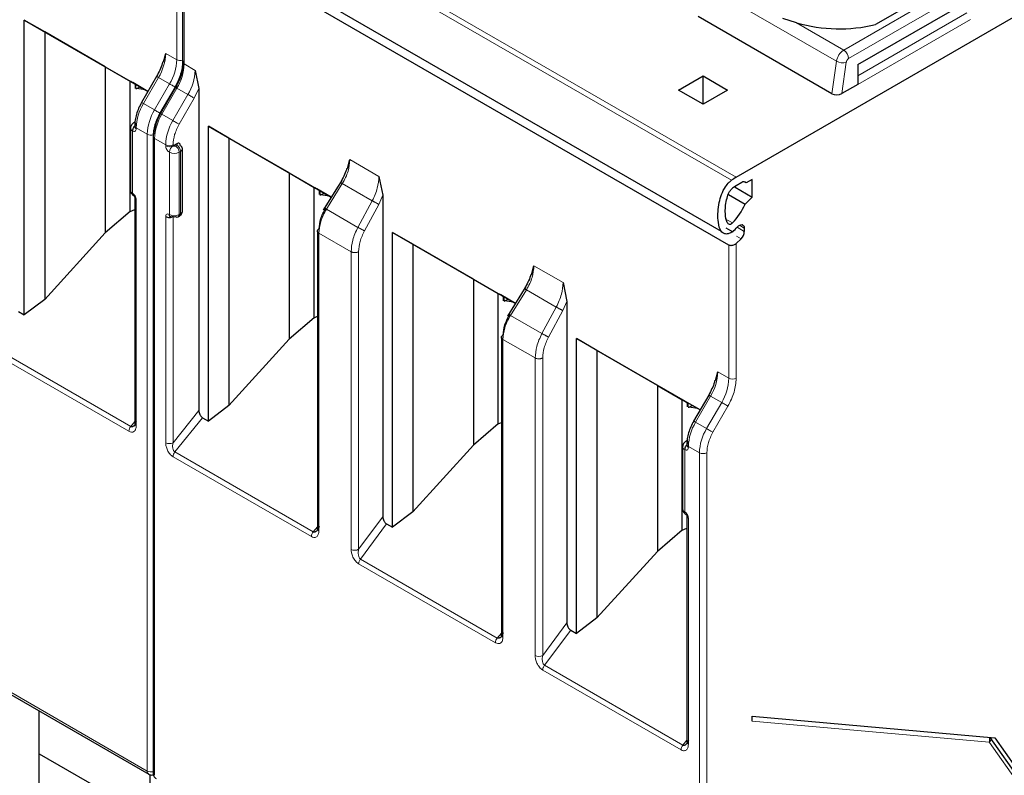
# Model space of a CAD drawing. Header units: millimetres. Extents: x 5 to 418, y 2 to 292.
# Tile 24 of 35: x 260 to 271, y 108 to 117. Entities that reach past the tile are written whole.
import ezdxf

# ---------------------------------------------------------------- set-up
doc = ezdxf.new("R2010")
doc.units = ezdxf.units.MM

msp = doc.modelspace()

# ---------------------------------------------------------------- linework, layer by layer
at = {"color": 7, "linetype": 'Continuous', "lineweight": 18}
for p, q in [((267.8956, 114.849), (261.5316, 118.5228)), ((261.5856, 118.5582), (267.9496, 114.8844)), ((261.5008, 116.2394), (261.5008, 117.7755)), ((261.5856, 116.1904), (261.5856, 117.7266)), ((269.1887, 116.3509), (270.778, 117.2684)), ((269.2453, 116.2529), (270.8346, 117.1704)), ((269.1052, 116.2217), (267.5487, 117.1202)), ((269.3497, 116.0519), (270.6083, 116.7785)), ((270.6508, 116.705), (269.3497, 115.9539)), ((269.1887, 116.3509), (268.6459, 116.6643)), ((261.3735, 116.3129), (261.5008, 116.2394)), ((269.0527, 115.8478), (269.1052, 116.2217)), ((261.5856, 116.1904), (261.7129, 116.1169)), ((269.1667, 115.8483), (269.2174, 116.2099)), ((269.3497, 116.1825), (269.3497, 116.1825)), ((261.2907, 116.0341), (261.1169, 115.7332)), ((261.418, 115.9606), (261.2907, 116.0341)), ((261.418, 115.9606), (261.2442, 115.6597)), ((261.4904, 115.9188), (261.3167, 115.6179)), ((261.3291, 115.6107), (261.5028, 115.9116)), ((261.6301, 115.8382), (261.5028, 115.9116)), ((261.7025, 115.7964), (261.7554, 115.907)), ((261.4564, 115.5373), (261.6301, 115.8382)), ((261.5288, 115.4955), (261.7025, 115.7964)), ((261.2442, 115.6597), (261.1169, 115.7332)), ((261.4564, 115.5373), (261.3291, 115.6107)), ((261.1614, 115.381), (261.0341, 115.4544)), ((261.0341, 115.4544), (261.0341, 115.4427)), ((260.9917, 115.4182), (260.9917, 114.6997)), ((261.1614, 108.0367), (261.1614, 115.381)), ((261.2462, 107.9877), (261.2462, 115.332)), ((261.3735, 115.2585), (261.2462, 115.332)), ((261.3735, 115.2468), (261.3735, 115.2585)), ((261.4584, 115.2468), (261.4584, 115.2585)), ((261.5008, 115.255), (261.4867, 115.2468)), ((261.4159, 114.4548), (261.4159, 115.1733)), ((261.5432, 115.1815), (261.5291, 115.1733)), ((261.5291, 114.4548), (261.5291, 115.1733)), ((261.5432, 114.4629), (261.5432, 115.1815)), ((263.4971, 115.0869), (263.832, 114.8936)), ((263.2265, 114.5154), (263.4093, 114.8111)), ((263.7541, 114.612), (263.4093, 114.8111)), ((261.0341, 114.6262), (261.0341, 112.0194)), ((263.8767, 114.6779), (263.8287, 114.5715)), ((263.5895, 114.3058), (263.2265, 114.5154)), ((263.7541, 114.612), (263.5895, 114.3058)), ((263.8287, 114.5715), (263.6641, 114.2653)), ((261.3735, 111.8234), (261.3735, 114.4303)), ((261.4584, 111.8234), (261.4584, 114.4303)), ((261.5291, 114.4548), (261.5432, 114.4629)), ((267.9072, 114.3574), (267.824, 114.4054)), ((267.9593, 114.3067), (268.0429, 114.2584)), ((268.0429, 114.2974), (267.9864, 114.3301)), ((263.1399, 114.2388), (263.1399, 110.8067)), ((263.5103, 114.0249), (263.1399, 114.2388)), ((267.9524, 114.2063), (268.0057, 114.1755)), ((267.8648, 112.5656), (267.8648, 114.1017)), ((267.9496, 114.1195), (267.9496, 112.5656)), ((263.5103, 110.5928), (263.5103, 114.0249)), ((263.5974, 110.5942), (263.5974, 114.0262)), ((265.6184, 113.8623), (265.9533, 113.669)), ((265.3478, 113.2908), (265.5306, 113.5865)), ((265.8754, 113.3874), (265.5306, 113.5865)), ((265.8754, 113.3874), (265.7108, 113.0812)), ((265.998, 113.4533), (265.95, 113.3469)), ((265.7108, 113.0812), (265.3478, 113.2908)), ((265.95, 113.3469), (265.7854, 113.0407)), ((260.9705, 112.0099), (259.3761, 112.9303)), ((265.2612, 113.0142), (265.2612, 109.5821)), ((265.6317, 112.8003), (265.2612, 113.0142)), ((260.9493, 111.9552), (259.3549, 112.8756)), ((265.6317, 109.3682), (265.6317, 112.8003)), ((265.7187, 109.3695), (265.7187, 112.8016)), ((267.7375, 112.639), (267.8648, 112.5656)), ((267.6546, 112.3603), (267.4809, 112.0594)), ((267.7819, 112.2868), (267.6546, 112.3603)), ((267.7819, 112.2868), (267.6082, 111.9859)), ((267.8543, 112.245), (267.6806, 111.9441)), ((261.4584, 111.8234), (261.7554, 112.1929)), ((260.9705, 112.0099), (261.0165, 112.0672)), ((261.7978, 112.1118), (261.4796, 111.716)), ((267.6082, 111.9859), (267.4809, 112.0594)), ((263.0739, 110.7956), (261.4796, 111.716)), ((267.3556, 111.7444), (267.3556, 111.0258)), ((267.5253, 111.7071), (267.3981, 111.7806)), ((267.3981, 111.7806), (267.3981, 111.7689)), ((267.5253, 104.3629), (267.5253, 111.7071)), ((267.6102, 111.7071), (267.6102, 104.3629)), ((254.8823, 111.6616), (261.1614, 108.0367)), ((263.0527, 110.7409), (261.4584, 111.6613)), ((263.5974, 110.5942), (263.8767, 110.9698)), ((263.6187, 110.4811), (263.9203, 110.8865)), ((267.3981, 110.9524), (267.3981, 108.3455)), ((263.1223, 110.8514), (263.0739, 110.7956)), ((265.174, 109.5163), (263.5975, 110.4264)), ((265.1953, 109.571), (263.6187, 110.4811)), ((265.7187, 109.3695), (265.998, 109.7451)), ((265.7401, 109.2565), (266.0416, 109.6619)), ((265.2437, 109.6268), (265.1953, 109.571)), ((267.3132, 108.2814), (265.7189, 109.2018)), ((267.3344, 108.3361), (265.7401, 109.2565)), ((270.8639, 108.3698), (268.1335, 108.6139)), ((267.3344, 108.3361), (267.3805, 108.3934)), ((271.2107, 107.8808), (270.8691, 108.3668))]:
    msp.add_line(p, q, dxfattribs=at)
at = {"color": 7, "linetype": 'Continuous', "lineweight": 25}
for p, q in [((261.4132, 117.9357), (267.7772, 114.2619)), ((261.5681, 117.7698), (261.5681, 116.2149)), ((267.8648, 114.1017), (261.5856, 117.7266)), ((269.3497, 116.1825), (270.6508, 116.9336)), ((270.1331, 116.9777), (269.5562, 116.6447)), ((259.7438, 116.6971), (261.1691, 115.8743)), ((259.7438, 113.2976), (259.7438, 116.6971)), ((259.9791, 116.5612), (259.7438, 116.6971)), ((269.0527, 115.8478), (267.5118, 116.7373)), ((267.9496, 114.8844), (271.1457, 116.7295)), ((268.6459, 116.6643), (268.4885, 116.715)), ((260.6773, 116.158), (259.9791, 116.5612)), ((259.9791, 116.5612), (259.9791, 113.476)), ((261.3472, 116.2131), (261.3735, 116.3129)), ((260.6773, 116.158), (260.9642, 115.9923)), ((260.6773, 116.158), (260.6773, 114.2422)), ((261.7129, 116.1169), (261.7554, 115.907)), ((269.3497, 116.1825), (269.3497, 115.9539)), ((260.9642, 115.9923), (261.0237, 115.958)), ((260.9642, 114.4887), (260.9642, 115.9923)), ((260.9727, 115.9875), (261.0237, 115.958)), ((261.2687, 116.0468), (261.095, 115.7459)), ((261.2687, 116.0468), (261.2689, 116.0467)), ((267.2849, 115.8886), (267.5678, 116.0519)), ((267.5678, 116.0519), (267.8506, 115.8886)), ((267.5678, 115.7253), (267.5678, 116.0519)), ((261.169, 115.8741), (260.9931, 115.9757)), ((261.0237, 115.9091), (261.0237, 115.958)), ((261.027, 115.9561), (261.027, 115.9111)), ((261.0305, 115.9056), (261.0418, 115.9065)), ((261.0418, 115.9065), (261.0774, 115.927)), ((261.1376, 115.8923), (261.0418, 115.9065)), ((261.4808, 115.9243), (261.3071, 115.6234)), ((261.481, 115.9242), (261.4808, 115.9243)), ((261.7554, 115.907), (261.7554, 112.1929)), ((267.5678, 115.7253), (267.2849, 115.8886)), ((267.8506, 115.8886), (267.5678, 115.7253)), ((269.3497, 115.9539), (269.1667, 115.8483)), ((261.0951, 115.7458), (261.095, 115.7459)), ((261.3073, 115.6233), (261.3071, 115.6234)), ((260.9682, 115.4509), (260.9682, 114.7323)), ((261.0182, 115.5192), (261.0041, 115.511)), ((261.0165, 115.4789), (261.0165, 115.4672)), ((261.8651, 115.4725), (263.2825, 114.6542)), ((261.8651, 112.073), (261.8651, 115.4725)), ((262.1004, 115.3366), (261.8651, 115.4725)), ((261.2287, 115.3565), (261.2287, 108.0122)), ((262.7986, 114.9334), (262.1004, 115.3366)), ((262.1004, 115.3366), (262.1004, 112.2513)), ((261.5008, 115.2713), (261.4584, 115.2468)), ((261.5667, 114.4956), (261.5667, 115.2141)), ((263.4689, 114.9833), (263.4971, 115.0869)), ((262.7986, 114.9334), (263.0855, 114.7677)), ((262.7986, 114.9334), (262.7986, 113.0176)), ((263.832, 114.8936), (263.8767, 114.6779)), ((268.1335, 114.8598), (268.0628, 114.819)), ((268.1335, 114.6549), (268.1335, 114.8598)), ((263.0855, 114.7677), (263.145, 114.7334)), ((263.0855, 113.2641), (263.0855, 114.7677)), ((263.094, 114.7629), (263.145, 114.7334)), ((263.2824, 114.6541), (263.1144, 114.7511)), ((263.3537, 114.7694), (263.1902, 114.5051)), ((263.4022, 114.8478), (263.3537, 114.7694)), ((267.9355, 114.7692), (267.9283, 114.7733)), ((267.9355, 114.7779), (267.9355, 114.7692)), ((267.9355, 114.7692), (268.1335, 114.6549)), ((268.0138, 114.8235), (267.9496, 114.7864)), ((268.0628, 114.819), (268.042, 114.8311)), ((261.0165, 114.6507), (261.0165, 112.0439)), ((263.145, 114.6845), (263.145, 114.7334)), ((263.1484, 114.7315), (263.1484, 114.6865)), ((263.1518, 114.681), (263.1631, 114.6818)), ((263.1631, 114.6818), (263.1987, 114.7024)), ((263.2589, 114.6677), (263.1631, 114.6818)), ((263.8767, 114.6779), (263.8767, 110.9698)), ((267.8587, 114.6837), (268.051, 114.5727)), ((268.051, 114.5727), (268.1335, 114.6549)), ((260.9642, 114.4887), (261.0165, 114.5121)), ((260.9642, 114.4887), (260.6773, 114.2422)), ((261.5166, 114.4273), (261.5308, 114.4355)), ((267.8313, 114.2999), (267.9086, 114.2553)), ((268.0429, 114.2974), (268.0429, 114.2584)), ((259.9791, 113.476), (260.6773, 114.2422)), ((263.1223, 114.2642), (263.1223, 114.2096)), ((263.1223, 114.2096), (263.1223, 110.8299)), ((263.9864, 114.2479), (265.4038, 113.4296)), ((263.9864, 110.8484), (263.9864, 114.2479)), ((264.2217, 114.112), (263.9864, 114.2479)), ((268.0057, 114.1755), (267.9496, 114.1195)), ((264.92, 113.7088), (264.2217, 114.112)), ((264.2217, 114.112), (264.2217, 111.0267)), ((265.5902, 113.7587), (265.6184, 113.8623)), ((264.92, 113.7088), (265.2069, 113.5431)), ((264.92, 113.7088), (264.92, 111.793)), ((265.5235, 113.6232), (265.475, 113.5448)), ((265.9533, 113.669), (265.998, 113.4533)), ((265.2069, 113.5431), (265.2663, 113.5088)), ((265.2069, 112.0395), (265.2069, 113.5431)), ((265.2153, 113.5382), (265.2663, 113.5088)), ((265.4037, 113.4295), (265.2357, 113.5265)), ((265.2663, 113.4599), (265.2663, 113.5088)), ((265.2697, 113.5069), (265.2697, 113.4618)), ((265.475, 113.5448), (265.3115, 113.2805)), ((259.9791, 113.476), (259.7438, 113.2976)), ((265.2731, 113.4564), (265.2844, 113.4572)), ((265.2844, 113.4572), (265.32, 113.4778)), ((265.3802, 113.4431), (265.2844, 113.4572)), ((265.998, 113.4533), (265.998, 109.7451)), ((259.6776, 113.3358), (259.7438, 113.2976)), ((263.0855, 113.2641), (262.7986, 113.0176)), ((263.0855, 113.2641), (263.1223, 113.2805)), ((265.2437, 113.0396), (265.2437, 112.9849)), ((262.1004, 112.2513), (262.7986, 113.0176)), ((265.2437, 112.9849), (265.2437, 109.6053)), ((266.1077, 113.0233), (267.5331, 112.2004)), ((266.1077, 109.6237), (266.1077, 113.0233)), ((266.3431, 112.8874), (266.1077, 113.0233)), ((267.0413, 112.4842), (266.3431, 112.8874)), ((266.3431, 112.8874), (266.3431, 109.8021)), ((267.7112, 112.5393), (267.7375, 112.639)), ((267.0413, 112.4842), (267.3282, 112.3185)), ((267.0413, 112.4842), (267.0413, 110.5684)), ((267.6327, 112.3729), (267.4589, 112.072)), ((267.6327, 112.3729), (267.6328, 112.3728)), ((262.1004, 112.2513), (261.8651, 112.073)), ((267.3282, 112.3185), (267.3877, 112.2842)), ((267.3282, 110.8149), (267.3282, 112.3185)), ((267.3366, 112.3136), (267.3877, 112.2842)), ((267.533, 112.2003), (267.3571, 112.3018)), ((267.3877, 112.2353), (267.3877, 112.2842)), ((267.391, 112.2823), (267.391, 112.2372)), ((267.4058, 112.2326), (267.4414, 112.2532)), ((267.3944, 112.2317), (267.4058, 112.2326)), ((267.5015, 112.2185), (267.4058, 112.2326)), ((261.7978, 112.1118), (261.8651, 112.073)), ((265.2069, 112.0395), (264.92, 111.793)), ((265.2069, 112.0395), (265.2437, 112.0559)), ((267.4591, 112.072), (267.4589, 112.072)), ((264.2217, 111.0267), (264.92, 111.793)), ((267.3822, 111.8454), (267.3681, 111.8372)), ((267.3805, 111.8051), (267.3805, 111.7934)), ((267.3322, 111.7771), (267.3322, 111.0585)), ((254.8988, 111.625), (261.178, 108.0001)), ((264.2217, 111.0267), (263.9864, 110.8484)), ((263.9203, 110.8865), (263.9864, 110.8484)), ((267.3805, 110.9769), (267.3805, 108.37)), ((267.3282, 110.8149), (267.0413, 110.5684)), ((267.3282, 110.8149), (267.3805, 110.8382)), ((266.3431, 109.8021), (267.0413, 110.5684)), ((266.3431, 109.8021), (266.1077, 109.6237)), ((266.0416, 109.6619), (266.1077, 109.6237)), ((259.9166, 107.1099), (259.9166, 108.7283)), ((268.1335, 108.6139), (268.1335, 108.6705)), ((268.1335, 108.6705), (270.9289, 108.4206)), ((271.2173, 107.9398), (270.8761, 108.4253)), ((270.9289, 108.4206), (271.2872, 107.9108)), ((259.9166, 108.2364), (261.1899, 107.5013)), ((261.1899, 107.9959), (261.1899, 105.8853))]:
    msp.add_line(p, q, dxfattribs=at)
at = {"color": 7, "linetype": 'Continuous', "lineweight": 18, "flags": 128}
for points in [[(261.2689, 116.0467), (261.2695, 116.0464), (261.2722, 116.0448), (261.2767, 116.0422), (261.283, 116.0386), (261.2907, 116.0341)], [(261.4808, 115.9243), (261.4757, 115.9273), (261.4666, 115.9326), (261.4567, 115.9382), (261.4466, 115.9441), (261.4365, 115.9499), (261.4268, 115.9555), (261.418, 115.9606)], [(261.5028, 115.9116), (261.4951, 115.9161), (261.4889, 115.9197), (261.4843, 115.9223), (261.4816, 115.9239), (261.481, 115.9242)], [(261.7025, 115.7964), (261.6958, 115.8002), (261.6878, 115.8048), (261.6787, 115.8101), (261.6689, 115.8158), (261.6587, 115.8216), (261.6486, 115.8275), (261.6389, 115.8331), (261.6301, 115.8382)], [(261.1169, 115.7332), (261.1092, 115.7377), (261.103, 115.7413), (261.0984, 115.7439), (261.0957, 115.7455), (261.0951, 115.7458)], [(261.3071, 115.6234), (261.3019, 115.6264), (261.2928, 115.6317), (261.283, 115.6373), (261.2729, 115.6432), (261.2627, 115.649), (261.2531, 115.6546), (261.2442, 115.6597)], [(261.3291, 115.6107), (261.3214, 115.6152), (261.3151, 115.6188), (261.3106, 115.6214), (261.3079, 115.623), (261.3073, 115.6233)], [(261.5288, 115.4955), (261.5221, 115.4993), (261.5141, 115.5039), (261.505, 115.5092), (261.4951, 115.5149), (261.485, 115.5207), (261.4749, 115.5266), (261.4652, 115.5322), (261.4564, 115.5373)], [(267.6328, 112.3728), (267.6334, 112.3725), (267.6361, 112.371), (267.6407, 112.3683), (267.6469, 112.3647), (267.6546, 112.3603)], [(267.8543, 112.245), (267.8477, 112.2488), (267.8396, 112.2535), (267.8305, 112.2587), (267.8207, 112.2644), (267.8105, 112.2703), (267.8004, 112.2761), (267.7908, 112.2817), (267.7819, 112.2868)], [(267.4809, 112.0594), (267.4732, 112.0638), (267.467, 112.0674), (267.4624, 112.0701), (267.4597, 112.0716), (267.4591, 112.072)], [(267.6806, 111.9441), (267.6739, 111.9479), (267.6659, 111.9526), (267.6568, 111.9578), (267.647, 111.9635), (267.6368, 111.9694), (267.6267, 111.9752), (267.617, 111.9808), (267.6082, 111.9859)]]:
    msp.add_lwpolyline(points, dxfattribs=at)
at = {"color": 7, "linetype": 'Continuous', "lineweight": 25, "flags": 128}
msp.add_lwpolyline([(267.9623, 114.31), (267.9758, 114.3229), (267.99, 114.332), (268.0039, 114.337), (268.0167, 114.3374), (268.0276, 114.3333), (268.036, 114.3249), (268.0412, 114.3127), (268.0429, 114.2974)], dxfattribs=at)
at = {"color": 7, "linetype": 'Continuous', "lineweight": 25}
for centre, radius, start, end in [((269.1386, 118.3962), 1.8007, 254.1203, 283.4118), ((261.5266, 115.2101), 0.0402, 5.6948, 65.62534), ((268.2417, 114.3806), 0.5824, 120.10178, 126.45929), ((268.1791, 114.3905), 0.4576, 120.10178, 126.45929), ((268.036, 114.7963), 0.0352, 40.32231, 129.27311), ((267.3739, 114.8695), 0.7393, 316.15754, 336.32427), ((261.4725, 114.4576), 0.0307, 242.60967, 297.39033), ((261.5042, 114.4548), 0.0302, 234.38183, 294.31395), ((267.3556, 114.8511), 0.8129, 312.87, 318.2783), ((267.918, 114.2647), 0.1251, 314.51925, 357.10691)]:
    msp.add_arc(centre, radius, start, end, dxfattribs=at)
at = {"color": 7, "linetype": 'Continuous', "lineweight": 18}
for centre, radius, start, end in [((269.2907, 116.1933), 0.1877, 122.90677, 171.30953), ((269.1225, 116.2473), 0.1229, 2.60548, 57.39452), ((260.7967, 116.3326), 0.5771, 328.85627, 358.0435), ((260.924, 116.2591), 0.5771, 328.85627, 358.0435), ((261.5434, 116.322), 0.093, 242.69887, 285.3642), ((261.5981, 116.2179), 0.0302, 185.6948, 245.62534), ((269.1756, 116.351), 0.1472, 241.43697, 286.52391), ((261.0089, 116.2101), 0.5771, 328.85627, 358.0435), ((261.1361, 116.1366), 0.5771, 328.85627, 358.0435), ((261.6109, 115.4347), 0.5771, 148.85627, 178.0435), ((261.7382, 115.3612), 0.5771, 148.85627, 178.0435), ((261.823, 115.3123), 0.5771, 148.85627, 178.0435), ((261.9503, 115.2388), 0.5771, 148.85627, 178.0435), ((261.0065, 115.4536), 0.0383, 183.89313, 247.27734), ((261.0152, 115.4907), 0.0232, 80.17701, 118.78791), ((261.0452, 115.481), 0.0288, 184.04172, 247.26243), ((261.0466, 115.4702), 0.0302, 185.6948, 245.62534), ((261.2041, 115.4636), 0.093, 242.69193, 286.52606), ((261.2573, 115.3585), 0.0287, 183.86413, 247.28041), ((261.4159, 115.3404), 0.0922, 242.60967, 297.39033), ((261.4159, 115.3287), 0.0922, 242.60967, 297.39033), ((261.5081, 115.1691), 0.0922, 122.60548, 177.39452), ((261.437, 115.1691), 0.0922, 2.60548, 57.39452), ((261.4511, 115.1773), 0.0922, 2.60548, 57.39452), ((261.5266, 115.2181), 0.0402, 294.37466, 354.3052), ((261.4725, 115.2825), 0.123, 242.60967, 297.39033), ((261.0083, 114.7363), 0.0402, 185.6948, 245.62534), ((261.0202, 114.696), 0.0287, 172.72153, 236.16457), ((261.0452, 114.6527), 0.0287, 183.83802, 247.28285), ((261.4725, 114.5639), 0.123, 242.60967, 297.39033), ((261.499, 114.4518), 0.0302, 305.69804, 5.62038), ((261.5132, 114.46), 0.0302, 305.69804, 5.62038), ((261.5266, 114.4996), 0.0402, 294.37466, 354.3052), ((267.1607, 112.6588), 0.5771, 328.85627, 358.0435), ((267.288, 112.5853), 0.5771, 328.85627, 358.0435), ((267.9072, 112.6475), 0.0922, 242.60986, 297.38788), ((261.0466, 112.0469), 0.0302, 185.69454, 245.6253), ((267.9749, 111.7609), 0.5771, 148.85627, 178.0435), ((261.0412, 111.951), 0.0921, 140.22793, 177.36071), ((268.1021, 111.6874), 0.5771, 148.85627, 178.0435), ((261.4159, 111.9053), 0.0922, 242.60967, 297.39033), ((267.3792, 111.817), 0.0231, 81.31813, 118.84136), ((267.4092, 111.8071), 0.0288, 184.04172, 247.26243), ((267.4105, 111.7964), 0.0302, 185.6948, 245.62534), ((261.5504, 111.6571), 0.0921, 140.22722, 177.36069), ((267.3704, 111.7798), 0.0383, 183.89313, 247.27734), ((267.5678, 111.789), 0.0922, 242.60966, 297.39047), ((267.3722, 111.0625), 0.0402, 185.6948, 245.62534), ((267.3841, 111.0222), 0.0287, 172.72153, 236.16457), ((267.4092, 110.9789), 0.0287, 183.83802, 247.28285), ((263.1447, 110.7367), 0.0921, 140.22793, 177.36071), ((263.5526, 110.6739), 0.0914, 242.44456, 299.28757), ((265.266, 109.5121), 0.0921, 140.22793, 177.36071), ((265.674, 109.4493), 0.0914, 242.44456, 299.28757), ((270.7965, 108.3965), 0.0725, 338.36914, 24.4207), ((270.8347, 108.4006), 0.0482, 315.46609, 30.5688), ((267.4052, 108.2771), 0.0921, 140.22793, 177.36071), ((267.4105, 108.373), 0.0302, 185.69454, 245.6253), ((261.2014, 108.0328), 0.0403, 174.3836, 234.2563), ((261.204, 108.1193), 0.093, 242.69892, 285.36416), ((261.2587, 108.0152), 0.0302, 185.6948, 245.62534)]:
    msp.add_arc(centre, radius, start, end, dxfattribs=at)
at = {"color": 7, "linetype": 'Continuous', "lineweight": 25}
msp.add_ellipse((269.1101, 115.8809), major_axis=(0.0806, 0.0011), ratio=0.5771525, start_param=3.9116887, end_param=5.482485, dxfattribs=at)
for points, knots in [([(261.3381, 116.2149), (261.3367, 116.2085), (261.33, 116.1776), (261.3076, 116.1198), (261.2818, 116.0711), (261.2689, 116.0467)], [0, 0, 0, 0, 0.1147119, 0.5567903, 1, 1, 1, 1]), ([(261.5681, 116.215), (261.567, 116.1923), (261.5648, 116.1467), (261.5471, 116.0725), (261.5201, 115.9971), (261.494, 115.9485), (261.481, 115.9242)], [0, 0, 0, 0, 0.2490753, 0.4987582, 0.7490621, 1, 1, 1, 1]), ([(260.9931, 115.9757), (260.9897, 115.9776), (260.9832, 115.9814), (260.9763, 115.9854), (260.9725, 115.9876), (260.9726, 115.9875), (260.9727, 115.9875)], [0, 0, 0, 0, 0.2585769, 0.4994275, 0.7405801, 1, 1, 1, 1]), ([(261.0951, 115.7458), (261.0835, 115.7239), (261.0601, 115.68), (261.0357, 115.6111), (261.0195, 115.5426), (261.0175, 115.5002), (261.0165, 115.4789)], [0, 0, 0, 0, 0.248969, 0.498635, 0.7489836, 1, 1, 1, 1]), ([(261.3073, 115.6233), (261.2956, 115.6014), (261.2722, 115.5575), (261.2478, 115.4886), (261.2317, 115.4202), (261.2297, 115.3778), (261.2287, 115.3565)], [0, 0, 0, 0, 0.2489648, 0.4986294, 0.7489794, 1, 1, 1, 1]), ([(261.0041, 115.511), (260.9994, 115.5078), (260.9895, 115.5011), (260.9779, 115.4864), (260.9698, 115.4692), (260.9688, 115.457), (260.9682, 115.4509)], [0, 0, 0, 0, 0.2304036, 0.4782358, 0.7374616, 1, 1, 1, 1]), ([(261.0341, 115.4917), (261.0288, 115.488), (261.0206, 115.4822), (261.0107, 115.4704), (261.0039, 115.4602), (260.9984, 115.4492), (260.9931, 115.4347), (260.9922, 115.4247), (260.9917, 115.4182)], [0, 0, 0, 0, 0.2394567, 0.3683606, 0.5, 0.6316394, 0.7605433, 1, 1, 1, 1]), ([(261.5432, 115.2468), (261.5426, 115.2529), (261.5415, 115.2651), (261.5314, 115.2753), (261.5176, 115.279), (261.5064, 115.2739), (261.5008, 115.2713)], [0, 0, 0, 0, 0.2491269, 0.4998627, 0.7491349, 1, 1, 1, 1]), ([(263.4595, 114.9854), (263.4584, 114.9807), (263.4517, 114.9518), (263.4287, 114.8969), (263.4018, 114.8492), (263.3882, 114.8253)], [0, 0, 0, 0, 0.0885284, 0.5428801, 1, 1, 1, 1]), ([(263.1144, 114.7511), (263.111, 114.753), (263.1045, 114.7568), (263.0977, 114.7607), (263.0938, 114.7629), (263.0939, 114.7629), (263.094, 114.7629)], [0, 0, 0, 0, 0.2585769, 0.4994275, 0.7405801, 1, 1, 1, 1]), ([(267.9082, 114.2577), (267.8941, 114.2489), (267.8659, 114.2313), (267.8254, 114.2272), (267.788, 114.2434), (267.754, 114.2949), (267.7335, 114.4107), (267.7412, 114.5497), (267.7771, 114.6845), (267.8178, 114.7668), (267.8615, 114.8213), (267.8865, 114.8416), (267.8956, 114.849)], [0, 0, 0, 0, 0.0617619, 0.1234702, 0.1876708, 0.2776409, 0.4279074, 0.6784767, 0.7825399, 0.8878107, 0.9590296, 1, 1, 1, 1]), ([(267.9072, 114.3574), (267.904, 114.3544), (267.898, 114.3486), (267.8886, 114.3425), (267.8796, 114.3393), (267.8684, 114.3388), (267.8559, 114.3454), (267.8396, 114.3686), (267.8271, 114.4155), (267.8206, 114.5077), (267.83, 114.6104), (267.8615, 114.7004), (267.8861, 114.7401), (267.9004, 114.7526), (267.9072, 114.7586)], [0, 0, 0, 0, 0.0232236, 0.0446818, 0.0655413, 0.0870666, 0.1310053, 0.185127, 0.3151533, 0.4679182, 0.7736472, 0.8974144, 0.9510216, 1, 1, 1, 1]), ([(260.9685, 114.7323), (260.9684, 114.7318), (260.967, 114.7229), (260.9725, 114.7064), (260.9846, 114.6858), (260.9974, 114.6769), (261.0041, 114.6722)], [0, 0, 0, 0, 0.0245723, 0.3673501, 0.6693904, 1, 1, 1, 1]), ([(261.0041, 114.6722), (261.0057, 114.6711), (261.0081, 114.6694), (261.011, 114.666), (261.013, 114.663), (261.0146, 114.6598), (261.0161, 114.6555), (261.0164, 114.6526), (261.0165, 114.6507)], [0, 0, 0, 0, 0.2394389, 0.3683378, 0.4999755, 0.6316165, 0.7605252, 1, 1, 1, 1]), ([(263.1422, 114.289), (263.1457, 114.3276), (263.1527, 114.4048), (263.1951, 114.4842), (263.2163, 114.5238)], [0, 0, 0, 0, 0.5004549, 1, 1, 1, 1]), ([(261.4392, 114.4252), (261.4373, 114.4252), (261.4326, 114.4253), (261.43, 114.4265), (261.4284, 114.4273)], [0, 0, 0, 0, 0.3966298, 1, 1, 1, 1]), ([(261.4584, 114.4303), (261.4557, 114.4288), (261.4522, 114.427), (261.4488, 114.4264), (261.4481, 114.4263)], [0, 0, 0, 0, 0.79032679, 1, 1, 1, 1]), ([(261.5308, 114.4355), (261.5355, 114.4387), (261.5454, 114.4454), (261.557, 114.4601), (261.5651, 114.4773), (261.5661, 114.4894), (261.5667, 114.4956)], [0, 0, 0, 0, 0.2304036, 0.4782358, 0.7374616, 1, 1, 1, 1]), ([(267.9496, 114.1195), (267.946, 114.1163), (267.9392, 114.1103), (267.9251, 114.1022), (267.9103, 114.0969), (267.8955, 114.0949), (267.8839, 114.0953), (267.8734, 114.0974), (267.8676, 114.1003), (267.8648, 114.1017)], [0, 0, 0, 0, 0.15652919, 0.29276681, 0.50380179, 0.63428364, 0.76014736, 0.88187515, 1, 1, 1, 1]), ([(265.5808, 113.7607), (265.5797, 113.756), (265.573, 113.7272), (265.55, 113.6723), (265.5231, 113.6246), (265.5096, 113.6007)], [0, 0, 0, 0, 0.08852844, 0.5428801, 1, 1, 1, 1]), ([(265.2357, 113.5265), (265.2323, 113.5284), (265.2258, 113.5322), (265.219, 113.5361), (265.2152, 113.5383), (265.2153, 113.5383), (265.2153, 113.5382)], [0, 0, 0, 0, 0.2585769, 0.4994275, 0.7405801, 1, 1, 1, 1]), ([(265.2635, 113.0644), (265.267, 113.103), (265.274, 113.1801), (265.3164, 113.2596), (265.3376, 113.2992)], [0, 0, 0, 0, 0.5004549, 1, 1, 1, 1]), ([(267.702, 112.5411), (267.7006, 112.5347), (267.694, 112.5037), (267.6716, 112.446), (267.6458, 112.3973), (267.6328, 112.3729)], [0, 0, 0, 0, 0.1147119, 0.5567903, 1, 1, 1, 1]), ([(267.3571, 112.3018), (267.3537, 112.3038), (267.3471, 112.3076), (267.3403, 112.3115), (267.3365, 112.3137), (267.3366, 112.3137), (267.3366, 112.3136)], [0, 0, 0, 0, 0.2585769, 0.4994275, 0.7405801, 1, 1, 1, 1]), ([(261.7554, 112.1929), (261.7559, 112.1855), (261.757, 112.1707), (261.7649, 112.1505), (261.7732, 112.1356), (261.7807, 112.1257), (261.789, 112.1175), (261.7948, 112.1137), (261.7978, 112.1118)], [0, 0, 0, 0, 0.2549728, 0.5077881, 0.6363019, 0.7568034, 0.8757908, 1, 1, 1, 1]), ([(261.0341, 112.0684), (261.0301, 112.0561), (261.0234, 112.0356), (261.0083, 112.0172), (260.9966, 112.0092), (260.9875, 112.0063), (260.9786, 112.0062), (260.9731, 112.0087), (260.9705, 112.0099)], [0, 0, 0, 0, 0.3513238, 0.5859742, 0.7049318, 0.8117962, 0.9090581, 1, 1, 1, 1]), ([(267.4591, 112.072), (267.4474, 112.05), (267.424, 112.0061), (267.3996, 111.9372), (267.3835, 111.8688), (267.3815, 111.8263), (267.3805, 111.8051)], [0, 0, 0, 0, 0.248969, 0.498635, 0.7489836, 1, 1, 1, 1]), ([(267.3681, 111.8372), (267.3633, 111.834), (267.3534, 111.8273), (267.3418, 111.8125), (267.3337, 111.7954), (267.3327, 111.7832), (267.3322, 111.7771)], [0, 0, 0, 0, 0.2304036, 0.4782358, 0.7374616, 1, 1, 1, 1]), ([(267.3981, 111.8179), (267.3927, 111.8142), (267.3845, 111.8084), (267.3746, 111.7966), (267.3678, 111.7863), (267.3624, 111.7753), (267.3571, 111.7609), (267.3562, 111.7509), (267.3556, 111.7444)], [0, 0, 0, 0, 0.2394567, 0.3683606, 0.5, 0.6316394, 0.7605433, 1, 1, 1, 1]), ([(267.3325, 111.0585), (267.3324, 111.0579), (267.3309, 111.0491), (267.3365, 111.0326), (267.3486, 111.012), (267.3614, 111.003), (267.3681, 110.9984)], [0, 0, 0, 0, 0.0245723, 0.3673501, 0.6693904, 1, 1, 1, 1]), ([(267.3681, 110.9984), (267.3696, 110.9973), (267.372, 110.9956), (267.3749, 110.9921), (267.3769, 110.9891), (267.3785, 110.9859), (267.3801, 110.9817), (267.3803, 110.9788), (267.3805, 110.9769)], [0, 0, 0, 0, 0.2394389, 0.3683378, 0.4999755, 0.6316165, 0.7605252, 1, 1, 1, 1]), ([(263.8767, 110.9698), (263.8772, 110.9622), (263.8784, 110.9471), (263.8866, 110.9263), (263.8951, 110.911), (263.9028, 110.9008), (263.9113, 110.8923), (263.9172, 110.8885), (263.9203, 110.8865)], [0, 0, 0, 0, 0.253897, 0.5076425, 0.636782, 0.7575394, 0.876362, 1, 1, 1, 1]), ([(263.1422, 110.8569), (263.1376, 110.8438), (263.1301, 110.8227), (263.1136, 110.8039), (263.1015, 110.7958), (263.0918, 110.7926), (263.0825, 110.7922), (263.0767, 110.7945), (263.0739, 110.7956)], [0, 0, 0, 0, 0.3663059, 0.5882697, 0.7084095, 0.8155914, 0.9118546, 1, 1, 1, 1]), ([(265.998, 109.7451), (265.9986, 109.7376), (265.9997, 109.7224), (266.0079, 109.7017), (266.0165, 109.6864), (266.0241, 109.6762), (266.0326, 109.6677), (266.0385, 109.6639), (266.0416, 109.6619)], [0, 0, 0, 0, 0.253897, 0.5076425, 0.636782, 0.7575394, 0.876362, 1, 1, 1, 1]), ([(265.2635, 109.6323), (265.2589, 109.6192), (265.2515, 109.598), (265.2349, 109.5793), (265.2228, 109.5712), (265.2132, 109.568), (265.2038, 109.5676), (265.198, 109.5699), (265.1953, 109.571)], [0, 0, 0, 0, 0.3663059, 0.5882697, 0.7084095, 0.8155914, 0.9118546, 1, 1, 1, 1]), ([(267.3981, 108.3945), (267.394, 108.3823), (267.3873, 108.3618), (267.3722, 108.3434), (267.3606, 108.3354), (267.3515, 108.3324), (267.3426, 108.3324), (267.3371, 108.3349), (267.3344, 108.3361)], [0, 0, 0, 0, 0.3513238, 0.5859742, 0.7049318, 0.8117962, 0.9090581, 1, 1, 1, 1]), ([(261.1781, 108.0004), (261.1786, 108), (261.1855, 107.9943), (261.2025, 107.9912), (261.2205, 107.9903), (261.2291, 107.9939), (261.231, 107.9946)], [0, 0, 0, 0, 0.0327477, 0.4893897, 0.8917743, 1, 1, 1, 1]), ([(261.2287, 108.0122), (261.2291, 108.0065), (261.2299, 107.9946), (261.2369, 107.9772), (261.2477, 107.9616), (261.2578, 107.9546), (261.2628, 107.9511)], [0, 0, 0, 0, 0.2304008, 0.4782323, 0.7374591, 1, 1, 1, 1])]:
    msp.add_open_spline(points, degree=3, knots=knots, dxfattribs=at)
at = {"color": 7, "linetype": 'Continuous', "lineweight": 18}
for points in [[(261.5856, 116.2394), (261.5812, 116.1871), (261.5723, 116.0825), (261.5177, 115.9734), (261.4904, 115.9188)], [(261.3167, 115.6179), (261.2965, 115.5776), (261.2561, 115.4969), (261.2495, 115.4196), (261.2462, 115.381)], [(261.4584, 115.2585), (261.4617, 115.2971), (261.4682, 115.3745), (261.5086, 115.4551), (261.5288, 115.4955)], [(263.7541, 114.612), (263.7572, 114.6104), (263.7632, 114.6073), (263.7735, 114.6018), (263.7841, 114.5962), (263.7947, 114.5904), (263.8049, 114.5849), (263.8142, 114.5797), (263.8225, 114.5751), (263.8266, 114.5727), (263.8287, 114.5715)], [(263.6641, 114.2653), (263.662, 114.2665), (263.6579, 114.2689), (263.6496, 114.2735), (263.6403, 114.2787), (263.6301, 114.2843), (263.6195, 114.29), (263.6088, 114.2957), (263.5986, 114.3011), (263.5925, 114.3043), (263.5895, 114.3058)], [(263.5974, 114.0262), (263.5945, 114.0246), (263.5887, 114.0213), (263.578, 114.0178), (263.5665, 114.0155), (263.5543, 114.0146), (263.5421, 114.0151), (263.5304, 114.017), (263.5195, 114.0203), (263.5134, 114.0234), (263.5103, 114.0249)], [(265.8754, 113.3874), (265.8785, 113.3858), (265.8845, 113.3827), (265.8948, 113.3772), (265.9054, 113.3716), (265.916, 113.3658), (265.9262, 113.3602), (265.9356, 113.3551), (265.9438, 113.3505), (265.9479, 113.3481), (265.95, 113.3469)], [(265.7854, 113.0407), (265.7833, 113.0419), (265.7792, 113.0443), (265.7709, 113.0489), (265.7616, 113.0541), (265.7514, 113.0597), (265.7408, 113.0654), (265.7302, 113.0711), (265.7199, 113.0765), (265.7138, 113.0796), (265.7108, 113.0812)], [(265.7187, 112.8016), (265.7158, 112.8), (265.71, 112.7967), (265.6994, 112.7931), (265.6878, 112.7908), (265.6757, 112.7899), (265.6635, 112.7905), (265.6517, 112.7924), (265.6408, 112.7956), (265.6347, 112.7988), (265.6317, 112.8003)], [(267.9496, 112.5656), (267.9452, 112.5133), (267.9363, 112.4087), (267.8817, 112.2995), (267.8543, 112.245)], [(267.6806, 111.9441), (267.6604, 111.9037), (267.62, 111.8231), (267.6135, 111.7458), (267.6102, 111.7071)], [(263.5975, 110.4264), (263.5978, 110.4308), (263.5984, 110.4397), (263.6028, 110.4542), (263.6095, 110.4685), (263.6157, 110.4769), (263.6187, 110.4811)], [(265.7189, 109.2018), (265.7191, 109.2062), (265.7197, 109.2151), (265.7242, 109.2296), (265.7309, 109.2439), (265.737, 109.2523), (265.7401, 109.2565)], [(270.8691, 108.3668), (270.8684, 108.3676), (270.867, 108.3691), (270.8649, 108.3696), (270.8639, 108.3698)]]:
    msp.add_open_spline(points, degree=3, dxfattribs=at)
for points, knots in [([(269.2174, 116.2099), (269.2183, 116.214), (269.2201, 116.2224), (269.2268, 116.235), (269.2353, 116.2462), (269.242, 116.2507), (269.2453, 116.2529)], [0, 0, 0, 0, 0.2484222, 0.4998058, 0.7484511, 1, 1, 1, 1]), ([(261.0341, 115.4427), (261.0335, 115.4366), (261.0324, 115.4244), (261.0223, 115.4142), (261.0085, 115.4105), (260.9973, 115.4157), (260.9917, 115.4182)], [0, 0, 0, 0, 0.2491265, 0.4998627, 0.7491353, 1, 1, 1, 1]), ([(261.0341, 115.4917), (261.0325, 115.4929), (261.0292, 115.4953), (261.028, 115.4991), (261.0284, 115.5021), (261.0299, 115.5051), (261.0324, 115.5069), (261.0341, 115.5081)], [0, 0, 0, 0, 0.2491731, 0.4989908, 0.624116, 0.7460587, 1, 1, 1, 1]), ([(261.4159, 115.1733), (261.4104, 115.1772), (261.3992, 115.185), (261.3853, 115.2046), (261.3752, 115.2264), (261.3741, 115.24), (261.3735, 115.2468)], [0, 0, 0, 0, 0.24912655, 0.49986267, 0.74913526, 1, 1, 1, 1]), ([(261.4867, 115.2468), (261.4846, 115.2459), (261.4805, 115.244), (261.4738, 115.2433), (261.4686, 115.2435), (261.4635, 115.2444), (261.4604, 115.2458), (261.4584, 115.2468)], [0, 0, 0, 0, 0.2491731, 0.4989908, 0.624116, 0.7460587, 1, 1, 1, 1]), ([(261.5008, 115.2713), (261.5024, 115.2701), (261.5057, 115.2677), (261.5069, 115.2639), (261.5065, 115.2609), (261.505, 115.2579), (261.5025, 115.2562), (261.5008, 115.255)], [0, 0, 0, 0, 0.2491731, 0.4989908, 0.624116, 0.7460587, 1, 1, 1, 1]), ([(263.4093, 114.8111), (263.4228, 114.8346), (263.4494, 114.8811), (263.4865, 114.9766), (263.4929, 115.0431), (263.4971, 115.0869)], [0, 0, 0, 0, 0.2604761, 0.5143228, 1, 1, 1, 1]), ([(263.832, 114.8936), (263.8283, 114.8497), (263.8226, 114.7827), (263.7898, 114.6848), (263.7661, 114.6365), (263.7541, 114.612)], [0, 0, 0, 0, 0.48523834, 0.73919428, 1, 1, 1, 1]), ([(260.9917, 114.6997), (260.9972, 114.6958), (261.0084, 114.688), (261.0223, 114.6684), (261.0324, 114.6466), (261.0335, 114.633), (261.0341, 114.6262)], [0, 0, 0, 0, 0.24912655, 0.49986267, 0.74913526, 1, 1, 1, 1]), ([(263.2265, 114.5154), (263.2131, 114.4917), (263.1868, 114.4449), (263.1503, 114.3491), (263.1441, 114.2825), (263.1399, 114.2388)], [0, 0, 0, 0, 0.2609473, 0.5149579, 1, 1, 1, 1]), ([(261.3735, 114.4303), (261.3741, 114.4364), (261.3752, 114.4486), (261.3853, 114.4588), (261.3991, 114.4625), (261.4103, 114.4574), (261.4159, 114.4548)], [0, 0, 0, 0, 0.2491265, 0.4998627, 0.7491353, 1, 1, 1, 1]), ([(263.5103, 114.0249), (263.5141, 114.0689), (263.5199, 114.1358), (263.5532, 114.2334), (263.5773, 114.2815), (263.5895, 114.3058)], [0, 0, 0, 0, 0.4851976, 0.7391696, 1, 1, 1, 1]), ([(263.6641, 114.2653), (263.645, 114.2244), (263.6068, 114.1425), (263.6005, 114.065), (263.5974, 114.0262)], [0, 0, 0, 0, 0.5002197, 1, 1, 1, 1]), ([(265.5306, 113.5865), (265.5441, 113.61), (265.5708, 113.6565), (265.6078, 113.7519), (265.6142, 113.8185), (265.6184, 113.8623)], [0, 0, 0, 0, 0.2604761, 0.5143228, 1, 1, 1, 1]), ([(265.9533, 113.669), (265.9496, 113.625), (265.9439, 113.558), (265.9111, 113.4602), (265.8874, 113.4119), (265.8754, 113.3874)], [0, 0, 0, 0, 0.4852402, 0.7391957, 1, 1, 1, 1]), ([(265.3478, 113.2908), (265.3344, 113.2671), (265.3081, 113.2203), (265.2717, 113.1245), (265.2654, 113.0579), (265.2612, 113.0142)], [0, 0, 0, 0, 0.2609473, 0.5149579, 1, 1, 1, 1]), ([(265.6317, 112.8003), (265.6354, 112.8443), (265.6412, 112.9112), (265.6746, 113.0088), (265.6986, 113.0569), (265.7108, 113.0812)], [0, 0, 0, 0, 0.4851977, 0.7391696, 1, 1, 1, 1]), ([(265.7854, 113.0407), (265.7663, 112.9998), (265.7281, 112.9179), (265.7218, 112.8404), (265.7187, 112.8016)], [0, 0, 0, 0, 0.5002197, 1, 1, 1, 1]), ([(261.0341, 112.0194), (261.0328, 112.0051), (261.0303, 111.9765), (261.0128, 111.9539), (260.9941, 111.9455), (260.9749, 111.9439), (260.959, 111.9509), (260.9493, 111.9552)], [0, 0, 0, 0, 0.2713487, 0.543346, 0.6701531, 0.7962742, 1, 1, 1, 1]), ([(261.4584, 111.6613), (261.452, 111.6655), (261.4391, 111.6741), (261.4214, 111.693), (261.4059, 111.7146), (261.3903, 111.744), (261.3762, 111.7823), (261.3744, 111.8096), (261.3735, 111.8234)], [0, 0, 0, 0, 0.1327547, 0.2692075, 0.3951168, 0.5277002, 0.7595413, 1, 1, 1, 1]), ([(261.4796, 111.716), (261.4768, 111.7181), (261.4709, 111.7224), (261.4637, 111.7333), (261.4579, 111.7473), (261.4538, 111.7662), (261.4526, 111.7927), (261.4562, 111.812), (261.4584, 111.8234)], [0, 0, 0, 0, 0.1031143, 0.2156498, 0.3421468, 0.4858283, 0.6937694, 1, 1, 1, 1]), ([(267.3981, 111.8179), (267.3964, 111.8191), (267.3931, 111.8215), (267.392, 111.8253), (267.3924, 111.8283), (267.3939, 111.8312), (267.3964, 111.833), (267.3981, 111.8342)], [0, 0, 0, 0, 0.2491731, 0.4989908, 0.624116, 0.7460587, 1, 1, 1, 1]), ([(267.3981, 111.7689), (267.3975, 111.7628), (267.3963, 111.7506), (267.3863, 111.7404), (267.3724, 111.7367), (267.3613, 111.7418), (267.3556, 111.7444)], [0, 0, 0, 0, 0.2491265, 0.4998627, 0.7491353, 1, 1, 1, 1]), ([(267.3556, 111.0258), (267.3612, 111.022), (267.3724, 111.0142), (267.3862, 110.9946), (267.3964, 110.9727), (267.3975, 110.9592), (267.3981, 110.9524)], [0, 0, 0, 0, 0.24912655, 0.49986267, 0.74913526, 1, 1, 1, 1]), ([(263.1399, 110.8067), (263.1385, 110.7919), (263.1358, 110.7624), (263.1175, 110.7394), (263.0982, 110.731), (263.0786, 110.7294), (263.0626, 110.7365), (263.0527, 110.7409)], [0, 0, 0, 0, 0.274135, 0.5479337, 0.6740621, 0.7993135, 1, 1, 1, 1]), ([(263.5975, 110.4264), (263.5911, 110.4307), (263.5781, 110.4393), (263.5602, 110.4585), (263.5442, 110.4807), (263.5274, 110.5118), (263.5132, 110.5514), (263.5113, 110.5794), (263.5103, 110.5928)], [0, 0, 0, 0, 0.1301456, 0.2646137, 0.3919831, 0.5265773, 0.7730368, 1, 1, 1, 1]), ([(263.6187, 110.4811), (263.616, 110.4833), (263.6102, 110.488), (263.6032, 110.4996), (263.5974, 110.5144), (263.5934, 110.5336), (263.5919, 110.5613), (263.5953, 110.5815), (263.5974, 110.5942)], [0, 0, 0, 0, 0.1003675, 0.2126608, 0.3407508, 0.4872618, 0.6792886, 1, 1, 1, 1]), ([(265.2612, 109.5821), (265.2599, 109.5673), (265.2571, 109.5378), (265.2388, 109.5148), (265.2195, 109.5064), (265.2, 109.5048), (265.1839, 109.5119), (265.174, 109.5163)], [0, 0, 0, 0, 0.2741365, 0.5479368, 0.674066, 0.7993181, 1, 1, 1, 1]), ([(265.7189, 109.2018), (265.7125, 109.206), (265.6995, 109.2147), (265.6815, 109.2338), (265.6655, 109.256), (265.6487, 109.2872), (265.6345, 109.3268), (265.6326, 109.3548), (265.6317, 109.3682)], [0, 0, 0, 0, 0.1301456, 0.2646137, 0.3919831, 0.5265773, 0.7730368, 1, 1, 1, 1]), ([(265.7401, 109.2565), (265.7373, 109.2587), (265.7315, 109.2634), (265.7245, 109.275), (265.7188, 109.2898), (265.7147, 109.309), (265.7133, 109.3366), (265.7166, 109.3569), (265.7187, 109.3695)], [0, 0, 0, 0, 0.10036754, 0.21266076, 0.34075084, 0.48726179, 0.67928855, 1, 1, 1, 1]), ([(267.3981, 108.3455), (267.3968, 108.3313), (267.3942, 108.3027), (267.3768, 108.2801), (267.358, 108.2717), (267.3388, 108.27), (267.323, 108.277), (267.3132, 108.2814)], [0, 0, 0, 0, 0.2713487, 0.543346, 0.6701531, 0.7962742, 1, 1, 1, 1])]:
    msp.add_open_spline(points, degree=3, knots=knots, dxfattribs=at)
at = {"color": 7, "linetype": 'Continuous', "lineweight": 25}
for points in [[(263.3991, 114.8195), (263.3972, 114.8206), (263.3933, 114.8229), (263.3897, 114.8248), (263.388, 114.8255), (263.3884, 114.825), (263.3908, 114.8232), (263.3952, 114.8202), (263.4013, 114.8162), (263.4066, 114.8128), (263.4093, 114.8111)], [(263.2265, 114.5154), (263.2238, 114.5171), (263.2185, 114.5205), (263.2124, 114.5245), (263.208, 114.5275), (263.2056, 114.5293), (263.2052, 114.5299), (263.2069, 114.5291), (263.2104, 114.5272), (263.2143, 114.525), (263.2163, 114.5238)], [(261.3735, 114.4303), (261.3797, 114.4274), (261.3921, 114.4217), (261.4159, 114.4193), (261.4398, 114.4217), (261.4522, 114.4274), (261.4584, 114.4303)], [(261.4584, 114.4303), (261.4528, 114.4278), (261.4417, 114.4228), (261.4277, 114.4261), (261.4179, 114.4366), (261.4166, 114.4487), (261.4159, 114.4548)], [(263.1399, 114.2388), (263.1372, 114.2405), (263.1318, 114.244), (263.1263, 114.2503), (263.1229, 114.2571), (263.122, 114.2642), (263.1235, 114.2712), (263.1275, 114.2778), (263.1336, 114.284), (263.1393, 114.2873), (263.1422, 114.289)], [(265.5205, 113.5949), (265.5185, 113.596), (265.5146, 113.5982), (265.511, 113.6002), (265.5093, 113.6009), (265.5097, 113.6004), (265.5122, 113.5986), (265.5166, 113.5956), (265.5227, 113.5916), (265.528, 113.5882), (265.5306, 113.5865)], [(265.3478, 113.2908), (265.3451, 113.2925), (265.3398, 113.2959), (265.3337, 113.2999), (265.3293, 113.3029), (265.3269, 113.3047), (265.3265, 113.3053), (265.3282, 113.3045), (265.3318, 113.3026), (265.3357, 113.3003), (265.3376, 113.2992)], [(265.2612, 113.0142), (265.2585, 113.0159), (265.2531, 113.0194), (265.2476, 113.0257), (265.2442, 113.0325), (265.2433, 113.0396), (265.2448, 113.0466), (265.2488, 113.0532), (265.2549, 113.0594), (265.2607, 113.0627), (265.2635, 113.0644)], [(263.1399, 110.8067), (263.1372, 110.8084), (263.1318, 110.8119), (263.1263, 110.8183), (263.1229, 110.825), (263.122, 110.8321), (263.1235, 110.8391), (263.1275, 110.8458), (263.1336, 110.8519), (263.1393, 110.8552), (263.1422, 110.8569)], [(265.2612, 109.5821), (265.2585, 109.5838), (265.2531, 109.5873), (265.2476, 109.5937), (265.2442, 109.6004), (265.2433, 109.6075), (265.2448, 109.6145), (265.2488, 109.6212), (265.2549, 109.6273), (265.2607, 109.6306), (265.2635, 109.6323)]]:
    msp.add_open_spline(points, degree=3, dxfattribs=at)

doc.saveas('drawing.dxf')
